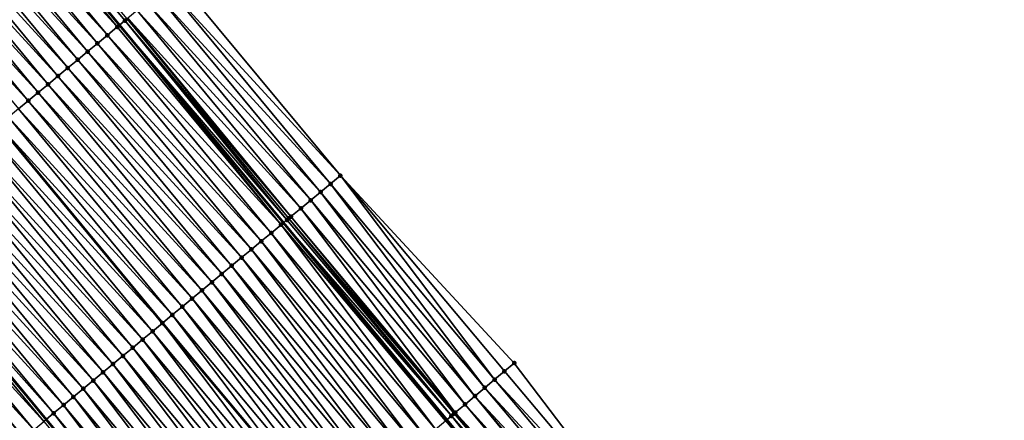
# Model space of a CAD drawing. Header units: feet. Extents: x 2010743 to 2022806, y 818705 to 837694.
# Tile 75 of 256: x 2014647 to 2014723, y 821206 to 821237. Entities that reach past the tile are written whole.
import ezdxf

# ---------------------------------------------------------------- set-up
doc = ezdxf.new("R2010")
doc.units = ezdxf.units.FT
doc.header["$MEASUREMENT"] = 0
for name, color, linetype, lineweight in [('EP_Travel Lane', 172, 'Continuous', 53), ('Road Shots', 141, 'Continuous', 100), ('STRIPING', 60, 'Continuous', 53)]:
    doc.layers.add(name, color=color, linetype=linetype, lineweight=lineweight)
doc.layers.add('I-77-MM17-21_NB-Surface-Border', color=7, linetype='Continuous')
doc.layers.add('I-77-MM17-21_NB-Surface-TIN', color=7, linetype='Continuous')

msp = doc.modelspace()

# ---------------------------------------------------------------- linework, layer by layer
at = {"layer": 'EP_Travel Lane'}
for points in [[(2014473.544, 821424.87, 266.833), (2014485.762, 821409.037, 266.648), (2014498.049, 821393.165, 266.451), (2014510.352, 821377.398, 266.256), (2014522.654, 821361.63, 266.054), (2014535.165, 821345.853, 265.854), (2014547.623, 821330.208, 265.652), (2014560.163, 821314.518, 265.469), (2014572.72, 821298.952, 265.277), (2014585.277, 821283.386, 265.076), (2014597.927, 821267.844, 264.861), (2014610.569, 821252.348, 264.647), (2014623.321, 821236.767, 264.43), (2014636.042, 821221.335, 264.224), (2014648.763, 821205.904, 264.03), (2014661.673, 821190.492, 263.85), (2014674.544, 821175.186, 263.619), (2014687.413, 821159.882, 263.428), (2014700.282, 821144.573, 263.229), (2014713.152, 821129.265, 263.034), (2014726.131, 821113.976, 262.84), (2014739.092, 821098.745, 262.652)], [(2014504.682, 821423.646, 265.929), (2014516.89, 821407.874, 265.744), (2014529.192, 821392.107, 265.558), (2014541.495, 821376.339, 265.375), (2014553.834, 821360.729, 265.17), (2014566.265, 821345.062, 264.971), (2014578.694, 821329.475, 264.789), (2014591.251, 821313.909, 264.591), (2014603.807, 821298.343, 264.413), (2014616.423, 821282.864, 264.19), (2014629.079, 821267.379, 263.963), (2014641.705, 821252, 263.741), (2014654.483, 821236.616, 263.547), (2014667.261, 821221.231, 263.356), (2014679.976, 821205.895, 263.142), (2014692.738, 821190.496, 262.961), (2014705.538, 821175.128, 262.747), (2014718.425, 821159.834, 262.557), (2014731.313, 821144.541, 262.359), (2014744.264, 821129.356, 262.151), (2014757.265, 821114.159, 261.953), (2014770.216, 821099.105, 261.762)]]:
    msp.add_polyline3d(points, dxfattribs=at)
at = {"layer": 'I-77-MM17-21_NB-Surface-Border', "color": 3, "linetype": 'Continuous', "lineweight": -3}
msp.add_polyline3d([(2014509.342, 821427.246, 265.664), (2014521.532, 821411.499, 265.47), (2014533.834, 821395.732, 265.268), (2014546.925, 821380.58, 265.031), (2014559.245, 821365.041, 264.877), (2014571.704, 821349.397, 264.684), (2014584.124, 821333.859, 264.506), (2014596.681, 821318.294, 264.316), (2014608.46, 821302.1, 264.158), (2014621.023, 821286.6, 263.948), (2014633.625, 821271.072, 263.704), (2014646.172, 821255.703, 263.479), (2014658.928, 821240.3, 263.282), (2014671.683, 821224.896, 263.078), (2014685.218, 821210.308, 262.846), (2014697.326, 821194.358, 262.704), (2014710.199, 821179.05, 262.462), (2014723.068, 821163.741, 262.299), (2014735.173, 821147.789, 262.15), (2014748.814, 821133.217, 261.853), (2014760.984, 821117.315, 261.737), (2014773.843, 821102.27, 261.528), (2014786.984, 821087.195, 261.324)], dxfattribs=at)
at = {"layer": 'I-77-MM17-21_NB-Surface-TIN', "color": 128, "linetype": 'Continuous', "lineweight": -3}
for points in [[(2014654.308, 821236.471, 263.548), (2014641.705, 821252, 263.741), (2014641.553, 821251.874, 263.744)], [(2014642.156, 821252.374, 263.731), (2014641.705, 821252, 263.741), (2014654.483, 821236.616, 263.547)], [(2014654.308, 821236.471, 263.548), (2014654.483, 821236.616, 263.547), (2014641.705, 821252, 263.741)], [(2014654.91, 821236.969, 263.546), (2014642.156, 821252.374, 263.731), (2014654.483, 821236.616, 263.547)], [(2014654.91, 821236.969, 263.546), (2014655.078, 821237.108, 263.541), (2014642.156, 821252.374, 263.731)], [(2014653.538, 821235.833, 263.583), (2014640.783, 821251.236, 263.778), (2014640.013, 821250.598, 263.805)], [(2014654.308, 821236.471, 263.548), (2014641.553, 821251.874, 263.744), (2014640.783, 821251.236, 263.778)], [(2014653.538, 821235.833, 263.583), (2014654.308, 821236.471, 263.548), (2014640.783, 821251.236, 263.778)], [(2014652.768, 821235.195, 263.605), (2014640.013, 821250.598, 263.805), (2014639.243, 821249.96, 263.836)], [(2014652.768, 821235.195, 263.605), (2014653.538, 821235.833, 263.583), (2014640.013, 821250.598, 263.805)], [(2014651.998, 821234.557, 263.63), (2014639.243, 821249.96, 263.836), (2014638.473, 821249.322, 263.864)], [(2014651.998, 821234.557, 263.63), (2014652.768, 821235.195, 263.605), (2014639.243, 821249.96, 263.836)], [(2014651.228, 821233.918, 263.66), (2014638.473, 821249.322, 263.864), (2014637.703, 821248.684, 263.893)], [(2014651.228, 821233.918, 263.66), (2014651.998, 821234.557, 263.63), (2014638.473, 821249.322, 263.864)], [(2014650.458, 821233.28, 263.689), (2014637.703, 821248.684, 263.893), (2014636.933, 821248.046, 263.92)], [(2014650.458, 821233.28, 263.689), (2014651.228, 821233.918, 263.66), (2014637.703, 821248.684, 263.893)], [(2014648.918, 821232.004, 263.744), (2014636.162, 821247.408, 263.944), (2014635.392, 821246.77, 263.97)], [(2014649.688, 821232.642, 263.717), (2014636.933, 821248.046, 263.92), (2014636.162, 821247.408, 263.944)], [(2014648.918, 821232.004, 263.744), (2014649.688, 821232.642, 263.717), (2014636.162, 821247.408, 263.944)], [(2014649.688, 821232.642, 263.717), (2014650.458, 821233.28, 263.689), (2014636.933, 821248.046, 263.92)], [(2014648.148, 821231.366, 263.771), (2014635.392, 821246.77, 263.97), (2014634.622, 821246.132, 263.997)], [(2014648.148, 821231.366, 263.771), (2014648.918, 821232.004, 263.744), (2014635.392, 821246.77, 263.97)], [(2014647.378, 821230.728, 263.796), (2014634.622, 821246.132, 263.997), (2014633.852, 821245.494, 264.023)], [(2014647.378, 821230.728, 263.796), (2014648.148, 821231.366, 263.771), (2014634.622, 821246.132, 263.997)], [(2014646.608, 821230.09, 263.823), (2014647.378, 821230.728, 263.796), (2014633.852, 821245.494, 264.023)], [(2014670.913, 821224.258, 263.125), (2014658.158, 821239.661, 263.334), (2014657.388, 821239.023, 263.387)], [(2014671.683, 821224.896, 263.078), (2014658.928, 821240.3, 263.282), (2014658.158, 821239.661, 263.334)], [(2014670.913, 821224.258, 263.125), (2014671.683, 821224.896, 263.078), (2014658.158, 821239.661, 263.334)], [(2014670.143, 821223.62, 263.175), (2014657.388, 821239.023, 263.387), (2014656.618, 821238.385, 263.44)], [(2014670.143, 821223.62, 263.175), (2014670.913, 821224.258, 263.125), (2014657.388, 821239.023, 263.387)], [(2014669.373, 821222.982, 263.225), (2014656.618, 821238.385, 263.44), (2014655.848, 821237.747, 263.492)], [(2014669.373, 821222.982, 263.225), (2014670.143, 821223.62, 263.175), (2014656.618, 821238.385, 263.44)], [(2014668.603, 821222.344, 263.267), (2014655.848, 821237.747, 263.492), (2014655.133, 821237.154, 263.538)], [(2014668.603, 821222.344, 263.267), (2014669.373, 821222.982, 263.225), (2014655.848, 821237.747, 263.492)], [(2014667.064, 821221.067, 263.358), (2014654.483, 821236.616, 263.547), (2014654.308, 821236.471, 263.548)], [(2014667.521, 821221.446, 263.354), (2014654.91, 821236.969, 263.546), (2014654.483, 821236.616, 263.547)], [(2014667.064, 821221.067, 263.358), (2014667.261, 821221.231, 263.356), (2014654.483, 821236.616, 263.547)], [(2014667.521, 821221.446, 263.354), (2014654.483, 821236.616, 263.547), (2014667.261, 821221.231, 263.356)], [(2014667.834, 821221.705, 263.34), (2014655.078, 821237.108, 263.541), (2014654.91, 821236.969, 263.546)], [(2014667.521, 821221.446, 263.354), (2014667.665, 821221.566, 263.352), (2014654.91, 821236.969, 263.546)], [(2014667.665, 821221.566, 263.352), (2014667.834, 821221.705, 263.34), (2014654.91, 821236.969, 263.546)], [(2014667.834, 821221.705, 263.34), (2014655.133, 821237.154, 263.538), (2014655.078, 821237.108, 263.541)], [(2014667.834, 821221.705, 263.34), (2014668.603, 821222.344, 263.267), (2014655.133, 821237.154, 263.538)], [(2014666.294, 821220.429, 263.392), (2014653.538, 821235.833, 263.583), (2014652.768, 821235.195, 263.605)], [(2014667.064, 821221.067, 263.358), (2014654.308, 821236.471, 263.548), (2014653.538, 821235.833, 263.583)], [(2014666.294, 821220.429, 263.392), (2014667.064, 821221.067, 263.358), (2014653.538, 821235.833, 263.583)], [(2014665.524, 821219.791, 263.41), (2014652.768, 821235.195, 263.605), (2014651.998, 821234.557, 263.63)], [(2014665.524, 821219.791, 263.41), (2014666.294, 821220.429, 263.392), (2014652.768, 821235.195, 263.605)], [(2014664.754, 821219.153, 263.436), (2014651.998, 821234.557, 263.63), (2014651.228, 821233.918, 263.66)], [(2014664.754, 821219.153, 263.436), (2014665.524, 821219.791, 263.41), (2014651.998, 821234.557, 263.63)], [(2014663.984, 821218.515, 263.465), (2014651.228, 821233.918, 263.66), (2014650.458, 821233.28, 263.689)], [(2014663.984, 821218.515, 263.465), (2014664.754, 821219.153, 263.436), (2014651.228, 821233.918, 263.66)], [(2014663.214, 821217.877, 263.496), (2014650.458, 821233.28, 263.689), (2014649.688, 821232.642, 263.717)], [(2014663.214, 821217.877, 263.496), (2014663.984, 821218.515, 263.465), (2014650.458, 821233.28, 263.689)], [(2014661.674, 821216.601, 263.551), (2014648.918, 821232.004, 263.744), (2014648.148, 821231.366, 263.771)], [(2014662.444, 821217.239, 263.525), (2014649.688, 821232.642, 263.717), (2014648.918, 821232.004, 263.744)], [(2014661.674, 821216.601, 263.551), (2014662.444, 821217.239, 263.525), (2014648.918, 821232.004, 263.744)], [(2014662.444, 821217.239, 263.525), (2014663.214, 821217.877, 263.496), (2014649.688, 821232.642, 263.717)], [(2014660.904, 821215.963, 263.581), (2014648.148, 821231.366, 263.771), (2014647.378, 821230.728, 263.796)], [(2014660.904, 821215.963, 263.581), (2014661.674, 821216.601, 263.551), (2014648.148, 821231.366, 263.771)], [(2014660.133, 821215.325, 263.607), (2014647.378, 821230.728, 263.796), (2014646.608, 821230.09, 263.823)], [(2014660.133, 821215.325, 263.607), (2014660.904, 821215.963, 263.581), (2014647.378, 821230.728, 263.796)], [(2014659.363, 821214.687, 263.635), (2014646.608, 821230.09, 263.823), (2014645.838, 821229.452, 263.847)], [(2014659.363, 821214.687, 263.635), (2014660.133, 821215.325, 263.607), (2014646.608, 821230.09, 263.823)], [(2014658.593, 821214.049, 263.661), (2014645.838, 821229.452, 263.847), (2014645.068, 821228.814, 263.877)], [(2014658.593, 821214.049, 263.661), (2014659.363, 821214.687, 263.635), (2014645.838, 821229.452, 263.847)], [(2014657.053, 821212.773, 263.719), (2014644.298, 821228.176, 263.921), (2014643.528, 821227.538, 263.95)], [(2014644.298, 821228.176, 263.921), (2014657.823, 821213.411, 263.677), (2014645.068, 821228.814, 263.877)], [(2014657.053, 821212.773, 263.719), (2014657.823, 821213.411, 263.677), (2014644.298, 821228.176, 263.921)], [(2014658.593, 821214.049, 263.661), (2014645.068, 821228.814, 263.877), (2014657.823, 821213.411, 263.677)], [(2014656.283, 821212.135, 263.747), (2014643.528, 821227.538, 263.95), (2014642.758, 821226.9, 263.977)], [(2014656.283, 821212.135, 263.747), (2014657.053, 821212.773, 263.719), (2014643.528, 821227.538, 263.95)], [(2014655.513, 821211.497, 263.774), (2014642.758, 821226.9, 263.977), (2014641.988, 821226.262, 264.006)], [(2014655.513, 821211.497, 263.774), (2014656.283, 821212.135, 263.747), (2014642.758, 821226.9, 263.977)], [(2014654.743, 821210.859, 263.804), (2014641.988, 821226.262, 264.006), (2014641.218, 821225.624, 264.035)], [(2014654.743, 821210.859, 263.804), (2014655.513, 821211.497, 263.774), (2014641.988, 821226.262, 264.006)], [(2014653.973, 821210.221, 263.833), (2014641.218, 821225.624, 264.035), (2014640.448, 821224.986, 264.062)], [(2014653.973, 821210.221, 263.833), (2014654.743, 821210.859, 263.804), (2014641.218, 821225.624, 264.035)], [(2014652.433, 821208.945, 263.885), (2014639.678, 821224.348, 264.09), (2014638.908, 821223.71, 264.114)], [(2014653.203, 821209.583, 263.859), (2014640.448, 821224.986, 264.062), (2014639.678, 821224.348, 264.09)], [(2014652.433, 821208.945, 263.885), (2014653.203, 821209.583, 263.859), (2014639.678, 821224.348, 264.09)], [(2014653.203, 821209.583, 263.859), (2014653.973, 821210.221, 263.833), (2014640.448, 821224.986, 264.062)], [(2014683.688, 821209.02, 262.935), (2014671.683, 821224.896, 263.078), (2014670.913, 821224.258, 263.125)], [(2014683.688, 821209.02, 262.935), (2014684.453, 821209.664, 262.888), (2014671.683, 821224.896, 263.078)], [(2014684.453, 821209.664, 262.888), (2014685.218, 821210.308, 262.846), (2014671.683, 821224.896, 263.078)], [(2014651.663, 821208.307, 263.909), (2014638.908, 821223.71, 264.114), (2014638.138, 821223.072, 264.143)], [(2014651.663, 821208.307, 263.909), (2014652.433, 821208.945, 263.885), (2014638.908, 821223.71, 264.114)], [(2014682.158, 821207.732, 263.033), (2014670.143, 821223.62, 263.175), (2014669.373, 821222.982, 263.225)], [(2014682.923, 821208.376, 262.984), (2014670.913, 821224.258, 263.125), (2014670.143, 821223.62, 263.175)], [(2014682.158, 821207.732, 263.033), (2014682.923, 821208.376, 262.984), (2014670.143, 821223.62, 263.175)], [(2014682.923, 821208.376, 262.984), (2014683.688, 821209.02, 262.935), (2014670.913, 821224.258, 263.125)], [(2014650.893, 821207.669, 263.936), (2014638.138, 821223.072, 264.143), (2014637.368, 821222.434, 264.175)], [(2014650.893, 821207.669, 263.936), (2014651.663, 821208.307, 263.909), (2014638.138, 821223.072, 264.143)], [(2014681.393, 821207.088, 263.067), (2014669.373, 821222.982, 263.225), (2014668.603, 821222.344, 263.267)], [(2014681.393, 821207.088, 263.067), (2014682.158, 821207.732, 263.033), (2014669.373, 821222.982, 263.225)], [(2014650.123, 821207.031, 263.969), (2014637.368, 821222.434, 264.175), (2014636.598, 821221.796, 264.203)], [(2014650.123, 821207.031, 263.969), (2014650.893, 821207.669, 263.936), (2014637.368, 821222.434, 264.175)], [(2014680.628, 821206.444, 263.131), (2014668.603, 821222.344, 263.267), (2014667.834, 821221.705, 263.34)], [(2014680.628, 821206.444, 263.131), (2014681.393, 821207.088, 263.067), (2014668.603, 821222.344, 263.267)], [(2014635.828, 821221.158, 264.233), (2014648.763, 821205.904, 264.03), (2014636.042, 821221.335, 264.224)], [(2014649.353, 821206.393, 264.002), (2014636.598, 821221.796, 264.203), (2014636.042, 821221.335, 264.224)], [(2014649.353, 821206.393, 264.002), (2014636.042, 821221.335, 264.224), (2014648.763, 821205.904, 264.03)], [(2014649.353, 821206.393, 264.002), (2014650.123, 821207.031, 263.969), (2014636.598, 821221.796, 264.203)], [(2014667.064, 821221.067, 263.358), (2014679.976, 821205.895, 263.142), (2014667.261, 821221.231, 263.356)], [(2014680.331, 821206.194, 263.14), (2014667.521, 821221.446, 263.354), (2014667.261, 821221.231, 263.356)], [(2014680.331, 821206.194, 263.14), (2014667.261, 821221.231, 263.356), (2014679.976, 821205.895, 263.142)], [(2014680.331, 821206.194, 263.14), (2014667.665, 821221.566, 263.352), (2014667.521, 821221.446, 263.354)], [(2014680.541, 821206.37, 263.136), (2014667.834, 821221.705, 263.34), (2014667.665, 821221.566, 263.352)], [(2014680.331, 821206.194, 263.14), (2014680.541, 821206.37, 263.136), (2014667.665, 821221.566, 263.352)], [(2014680.541, 821206.37, 263.136), (2014680.628, 821206.444, 263.131), (2014667.834, 821221.705, 263.34)], [(2014647.814, 821205.116, 264.093), (2014635.058, 821220.52, 264.286), (2014634.288, 821219.881, 264.325)], [(2014648.583, 821205.755, 264.038), (2014635.828, 821221.158, 264.233), (2014635.058, 821220.52, 264.286)], [(2014647.814, 821205.116, 264.093), (2014648.583, 821205.755, 264.038), (2014635.058, 821220.52, 264.286)], [(2014648.583, 821205.755, 264.038), (2014648.763, 821205.904, 264.03), (2014635.828, 821221.158, 264.233)], [(2014679.098, 821205.156, 263.175), (2014667.064, 821221.067, 263.358), (2014666.294, 821220.429, 263.392)], [(2014679.863, 821205.8, 263.143), (2014679.976, 821205.895, 263.142), (2014667.064, 821221.067, 263.358)], [(2014679.098, 821205.156, 263.175), (2014679.863, 821205.8, 263.143), (2014667.064, 821221.067, 263.358)], [(2014647.044, 821204.478, 264.135), (2014634.288, 821219.881, 264.325), (2014634.096, 821219.722, 264.341)], [(2014646.812, 821204.287, 264.156), (2014647.044, 821204.478, 264.135), (2014634.096, 821219.722, 264.341)], [(2014647.044, 821204.478, 264.135), (2014647.814, 821205.116, 264.093), (2014634.288, 821219.881, 264.325)], [(2014677.568, 821203.868, 263.235), (2014665.524, 821219.791, 263.41), (2014664.754, 821219.153, 263.436)], [(2014678.333, 821204.512, 263.204), (2014666.294, 821220.429, 263.392), (2014665.524, 821219.791, 263.41)], [(2014677.568, 821203.868, 263.235), (2014678.333, 821204.512, 263.204), (2014665.524, 821219.791, 263.41)], [(2014678.333, 821204.512, 263.204), (2014679.098, 821205.156, 263.175), (2014666.294, 821220.429, 263.392)], [(2014676.803, 821203.225, 263.265), (2014664.754, 821219.153, 263.436), (2014663.984, 821218.515, 263.465)], [(2014676.803, 821203.225, 263.265), (2014677.568, 821203.868, 263.235), (2014664.754, 821219.153, 263.436)], [(2014676.037, 821202.581, 263.296), (2014663.984, 821218.515, 263.465), (2014663.214, 821217.877, 263.496)], [(2014676.037, 821202.581, 263.296), (2014676.803, 821203.225, 263.265), (2014663.984, 821218.515, 263.465)], [(2014675.272, 821201.937, 263.324), (2014663.214, 821217.877, 263.496), (2014662.444, 821217.239, 263.525)], [(2014675.272, 821201.937, 263.324), (2014676.037, 821202.581, 263.296), (2014663.214, 821217.877, 263.496)], [(2014674.507, 821201.293, 263.353), (2014662.444, 821217.239, 263.525), (2014661.674, 821216.601, 263.551)], [(2014674.507, 821201.293, 263.353), (2014675.272, 821201.937, 263.324), (2014662.444, 821217.239, 263.525)], [(2014672.977, 821200.005, 263.412), (2014660.904, 821215.963, 263.581), (2014660.133, 821215.325, 263.607)], [(2014673.742, 821200.649, 263.383), (2014661.674, 821216.601, 263.551), (2014660.904, 821215.963, 263.581)], [(2014672.977, 821200.005, 263.412), (2014673.742, 821200.649, 263.383), (2014660.904, 821215.963, 263.581)], [(2014673.742, 821200.649, 263.383), (2014674.507, 821201.293, 263.353), (2014661.674, 821216.601, 263.551)], [(2014672.212, 821199.361, 263.439), (2014660.133, 821215.325, 263.607), (2014659.363, 821214.687, 263.635)], [(2014672.212, 821199.361, 263.439), (2014672.977, 821200.005, 263.412), (2014660.133, 821215.325, 263.607)], [(2014671.447, 821198.718, 263.466), (2014659.363, 821214.687, 263.635), (2014658.593, 821214.049, 263.661)], [(2014671.447, 821198.718, 263.466), (2014672.212, 821199.361, 263.439), (2014659.363, 821214.687, 263.635)], [(2014658.593, 821214.049, 263.661), (2014657.823, 821213.411, 263.677), (2014670.682, 821198.074, 263.487)], [(2014671.447, 821198.718, 263.466), (2014658.593, 821214.049, 263.661), (2014670.682, 821198.074, 263.487)], [(2014669.916, 821197.43, 263.527), (2014657.823, 821213.411, 263.677), (2014657.053, 821212.773, 263.719)], [(2014669.916, 821197.43, 263.527), (2014670.682, 821198.074, 263.487), (2014657.823, 821213.411, 263.677)], [(2014668.386, 821196.142, 263.585), (2014656.283, 821212.135, 263.747), (2014655.513, 821211.497, 263.774)], [(2014669.151, 821196.786, 263.557), (2014657.053, 821212.773, 263.719), (2014656.283, 821212.135, 263.747)], [(2014668.386, 821196.142, 263.585), (2014669.151, 821196.786, 263.557), (2014656.283, 821212.135, 263.747)], [(2014669.151, 821196.786, 263.557), (2014669.916, 821197.43, 263.527), (2014657.053, 821212.773, 263.719)], [(2014667.621, 821195.498, 263.618), (2014655.513, 821211.497, 263.774), (2014654.743, 821210.859, 263.804)], [(2014667.621, 821195.498, 263.618), (2014668.386, 821196.142, 263.585), (2014655.513, 821211.497, 263.774)], [(2014666.856, 821194.854, 263.646), (2014654.743, 821210.859, 263.804), (2014653.973, 821210.221, 263.833)], [(2014666.856, 821194.854, 263.646), (2014667.621, 821195.498, 263.618), (2014654.743, 821210.859, 263.804)], [(2014666.091, 821194.21, 263.672), (2014653.973, 821210.221, 263.833), (2014653.203, 821209.583, 263.859)], [(2014666.091, 821194.21, 263.672), (2014666.856, 821194.854, 263.646), (2014653.973, 821210.221, 263.833)], [(2014697.326, 821194.358, 262.704), (2014685.218, 821210.308, 262.846), (2014684.453, 821209.664, 262.888)], [(2014665.326, 821193.567, 263.698), (2014653.203, 821209.583, 263.859), (2014652.433, 821208.945, 263.885)], [(2014665.326, 821193.567, 263.698), (2014666.091, 821194.21, 263.672), (2014653.203, 821209.583, 263.859)], [(2014696.561, 821193.714, 262.749), (2014683.688, 821209.02, 262.935), (2014682.923, 821208.376, 262.984)], [(2014697.326, 821194.358, 262.704), (2014684.453, 821209.664, 262.888), (2014683.688, 821209.02, 262.935)], [(2014696.561, 821193.714, 262.749), (2014697.326, 821194.358, 262.704), (2014683.688, 821209.02, 262.935)], [(2014663.795, 821192.279, 263.752), (2014651.663, 821208.307, 263.909), (2014650.893, 821207.669, 263.936)], [(2014664.56, 821192.923, 263.721), (2014652.433, 821208.945, 263.885), (2014651.663, 821208.307, 263.909)], [(2014663.795, 821192.279, 263.752), (2014664.56, 821192.923, 263.721), (2014651.663, 821208.307, 263.909)], [(2014664.56, 821192.923, 263.721), (2014665.326, 821193.567, 263.698), (2014652.433, 821208.945, 263.885)], [(2014695.796, 821193.07, 262.799), (2014682.923, 821208.376, 262.984), (2014682.158, 821207.732, 263.033)], [(2014695.796, 821193.07, 262.799), (2014696.561, 821193.714, 262.749), (2014682.923, 821208.376, 262.984)], [(2014663.03, 821191.635, 263.789), (2014650.893, 821207.669, 263.936), (2014650.123, 821207.031, 263.969)], [(2014663.03, 821191.635, 263.789), (2014663.795, 821192.279, 263.752), (2014650.893, 821207.669, 263.936)], [(2014694.813, 821192.243, 262.853), (2014682.158, 821207.732, 263.033), (2014681.393, 821207.088, 263.067)], [(2014694.813, 821192.243, 262.853), (2014695.031, 821192.426, 262.85), (2014682.158, 821207.732, 263.033)], [(2014695.031, 821192.426, 262.85), (2014695.796, 821193.07, 262.799), (2014682.158, 821207.732, 263.033)], [(2014662.265, 821190.991, 263.829), (2014650.123, 821207.031, 263.969), (2014649.353, 821206.393, 264.002)], [(2014662.265, 821190.991, 263.829), (2014663.03, 821191.635, 263.789), (2014650.123, 821207.031, 263.969)], [(2014694.18, 821191.711, 262.873), (2014681.393, 821207.088, 263.067), (2014680.628, 821206.444, 263.131)], [(2014694.18, 821191.711, 262.873), (2014694.266, 821191.782, 262.868), (2014681.393, 821207.088, 263.067)], [(2014694.266, 821191.782, 262.868), (2014694.813, 821192.243, 262.853), (2014681.393, 821207.088, 263.067)], [(2014661.5, 821190.347, 263.857), (2014648.763, 821205.904, 264.03), (2014648.583, 821205.755, 264.038)], [(2014649.353, 821206.393, 264.002), (2014648.763, 821205.904, 264.03), (2014661.673, 821190.492, 263.85)], [(2014661.5, 821190.347, 263.857), (2014661.673, 821190.492, 263.85), (2014648.763, 821205.904, 264.03)], [(2014662.265, 821190.991, 263.829), (2014649.353, 821206.393, 264.002), (2014661.673, 821190.492, 263.85)], [(2014679.863, 821205.8, 263.143), (2014692.738, 821190.496, 262.961), (2014679.976, 821205.895, 263.142)], [(2014680.331, 821206.194, 263.14), (2014679.976, 821205.895, 263.142), (2014692.738, 821190.496, 262.961)], [(2014693.501, 821191.138, 262.927), (2014680.541, 821206.37, 263.136), (2014680.331, 821206.194, 263.14)], [(2014693.501, 821191.138, 262.927), (2014680.331, 821206.194, 263.14), (2014692.738, 821190.496, 262.961)], [(2014693.501, 821191.138, 262.927), (2014680.628, 821206.444, 263.131), (2014680.541, 821206.37, 263.136)], [(2014693.501, 821191.138, 262.927), (2014694.18, 821191.711, 262.873), (2014680.628, 821206.444, 263.131)]]:
    msp.add_3dface(points, dxfattribs=at)
at = {"layer": 'Road Shots', "lineweight": 100}
for p in [(2014654.91, 821236.969, 263.546), (2014653.538, 821235.833, 263.583), (2014654.308, 821236.471, 263.548), (2014652.768, 821235.195, 263.605), (2014651.998, 821234.557, 263.63), (2014651.228, 821233.918, 263.66), (2014650.458, 821233.28, 263.689), (2014648.918, 821232.004, 263.744), (2014649.688, 821232.642, 263.717), (2014648.148, 821231.366, 263.771), (2014647.378, 821230.728, 263.796), (2014671.683, 821224.896, 263.078), (2014670.143, 821223.62, 263.175), (2014670.913, 821224.258, 263.125), (2014669.373, 821222.982, 263.225), (2014668.603, 821222.344, 263.267), (2014667.521, 821221.446, 263.354), (2014667.665, 821221.566, 263.352), (2014667.834, 821221.705, 263.34), (2014667.064, 821221.067, 263.358), (2014665.524, 821219.791, 263.41), (2014666.294, 821220.429, 263.392), (2014664.754, 821219.153, 263.436), (2014663.984, 821218.515, 263.465), (2014663.214, 821217.877, 263.496), (2014662.444, 821217.239, 263.525), (2014660.904, 821215.963, 263.581), (2014661.674, 821216.601, 263.551), (2014660.133, 821215.325, 263.607), (2014659.363, 821214.687, 263.635), (2014658.593, 821214.049, 263.661), (2014657.823, 821213.411, 263.677), (2014656.283, 821212.135, 263.747), (2014657.053, 821212.773, 263.719), (2014655.513, 821211.497, 263.774), (2014654.743, 821210.859, 263.804), (2014653.973, 821210.221, 263.833), (2014685.218, 821210.308, 262.846), (2014653.203, 821209.583, 263.859), (2014683.688, 821209.02, 262.935), (2014684.453, 821209.664, 262.888), (2014651.663, 821208.307, 263.909), (2014652.433, 821208.945, 263.885), (2014682.923, 821208.376, 262.984), (2014650.893, 821207.669, 263.936), (2014682.158, 821207.732, 263.033), (2014650.123, 821207.031, 263.969), (2014681.393, 821207.088, 263.067), (2014649.353, 821206.393, 264.002), (2014680.331, 821206.194, 263.14), (2014680.541, 821206.37, 263.136), (2014680.628, 821206.444, 263.131)]:
    msp.add_point(p, dxfattribs=at)
at = {"layer": 'STRIPING'}
msp.add_polyline3d([(2014482.878, 821432.078, 266.479), (2014495.096, 821416.245, 266.279), (2014507.344, 821400.422, 266.09), (2014519.647, 821384.654, 265.896), (2014531.949, 821368.887, 265.689), (2014544.386, 821353.2, 265.499), (2014556.845, 821337.556, 265.294), (2014569.34, 821321.925, 265.12), (2014581.897, 821306.359, 264.922), (2014594.454, 821290.794, 264.717), (2014607.05, 821275.253, 264.52), (2014619.653, 821259.724, 264.287), (2014632.312, 821244.217, 264.079), (2014645.068, 821228.814, 263.877), (2014657.823, 821213.411, 263.677), (2014670.682, 821198.074, 263.487), (2014683.554, 821182.768, 263.279), (2014696.425, 821167.462, 263.069), (2014709.294, 821152.154, 262.866), (2014722.163, 821136.846, 262.666), (2014735.088, 821121.573, 262.467), (2014748.02, 821106.318, 262.274), (2014761.033, 821091.095, 262.083)], dxfattribs=at)

doc.saveas('drawing.dxf')
